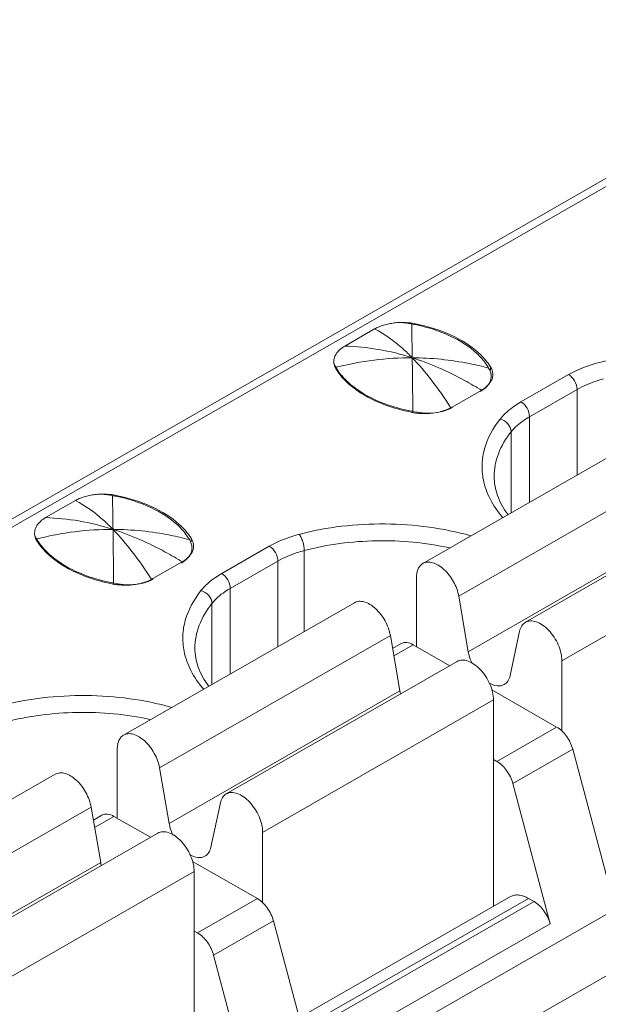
# Model space of a CAD drawing. Header units: centimetres. Extents: x -24.5 to 49.7, y -16.6 to 18.4.
# Tile 147 of 248: x -16.158 to -15.821, y -5.718 to -5.145. Entities that reach past the tile are written whole.
import ezdxf

# ---------------------------------------------------------------- set-up
doc = ezdxf.new("R2010")
doc.units = ezdxf.units.CM
doc.header["$MEASUREMENT"] = 0
doc.layers.add('layer 1', color=7, linetype='Continuous')

msp = doc.modelspace()

# ---------------------------------------------------------------- linework, layer by layer
at = {"layer": 'layer 1', "color": 1, "lineweight": 0}
msp.add_open_spline([(24.98821, 18.39808), (24.98821, 18.39808), (24.98821, -16.60193), (24.98821, -16.60193), (24.98821, -16.60193), (-24.51772, -16.60193), (-24.51772, -16.60193), (-24.51772, -16.60193), (-24.51772, 18.39808), (-24.51772, 18.39808), (-24.51772, 18.39808), (24.98821, 18.39808), (24.98821, 18.39808)], degree=3, knots=[0, 0, 0, 0, 0.25, 0.25, 0.25, 0.5, 0.5, 0.5, 0.75, 0.75, 0.75, 1, 1, 1, 1], dxfattribs=at)
at = {"layer": 'layer 1', "color": 5, "lineweight": 0}
msp.add_open_spline([(-23.26688, 17.18067), (-23.26688, 17.18067), (-23.26688, -15.60944), (-23.26688, -15.60944), (-23.26688, -15.60944), (23.98644, -15.60944), (23.98644, -15.60944)], degree=3, knots=[0, 0, 0, 0, 0.5, 0.5, 0.5, 1, 1, 1, 1], dxfattribs=at)
at = {"layer": 'layer 1', "lineweight": 9}
for points in [[(-18.95873, -7.952), (-18.95873, -7.952), (-13.17496, -4.63457), (-13.17496, -4.63457)], [(-18.91328, -7.95642), (-18.91328, -7.95642), (-13.12951, -4.63898), (-13.12951, -4.63898)], [(-17.42464, -6.15989), (-17.42464, -6.15989), (-15.68056, -5.15954), (-15.68056, -5.15954)], [(-15.67357, -5.16021), (-15.67357, -5.16021), (-17.41765, -6.16058), (-17.41765, -6.16058)], [(-15.93312, -5.32152), (-15.93403, -5.32148), (-15.93495, -5.32146), (-15.93586, -5.32148)], [(-15.93198, -5.32193), (-15.93242, -5.32186), (-15.93286, -5.32181), (-15.9333, -5.32176)], [(-15.92764, -5.32223), (-15.92945, -5.32186), (-15.93128, -5.32162), (-15.93312, -5.32152)], [(-15.93126, -5.32204), (-15.9315, -5.322), (-15.93174, -5.32197), (-15.93198, -5.32193)], [(-15.92982, -5.3223), (-15.9303, -5.32221), (-15.93077, -5.32212), (-15.93126, -5.32204)], [(-15.92772, -5.32271), (-15.92842, -5.32256), (-15.92912, -5.32242), (-15.92982, -5.3223)], [(-15.92764, -5.32223), (-15.92764, -5.32223), (-15.92764, -5.32287), (-15.92764, -5.32287)], [(-15.96866, -5.33517), (-15.96866, -5.33517), (-15.95135, -5.32524), (-15.95135, -5.32524)], [(-15.97473, -5.34637), (-15.97483, -5.34601), (-15.9749, -5.34565), (-15.97495, -5.34528)], [(-15.97452, -5.34697), (-15.97452, -5.34697), (-15.97452, -5.34633), (-15.97452, -5.34633)], [(-15.97452, -5.34633), (-15.97438, -5.3466), (-15.97423, -5.34687), (-15.97407, -5.34714)], [(-15.97407, -5.34714), (-15.974, -5.34727), (-15.97392, -5.34741), (-15.97384, -5.34755)], [(-15.97384, -5.34755), (-15.97369, -5.34781), (-15.97355, -5.34806), (-15.97339, -5.3483)], [(-15.88487, -5.34836), (-15.88494, -5.34822), (-15.88501, -5.34808), (-15.8851, -5.34795)], [(-15.88442, -5.34921), (-15.88456, -5.34892), (-15.88471, -5.34864), (-15.88487, -5.34836)], [(-15.88399, -5.34726), (-15.88399, -5.34726), (-15.88399, -5.34921), (-15.88399, -5.34921)], [(-15.8838, -5.34757), (-15.88386, -5.34747), (-15.88392, -5.34736), (-15.88399, -5.34726)], [(-15.88318, -5.34889), (-15.88336, -5.34843), (-15.88357, -5.34799), (-15.8838, -5.34757)], [(-15.88357, -5.35273), (-15.88357, -5.35246), (-15.88358, -5.3522), (-15.88361, -5.35193)], [(-15.88359, -5.35339), (-15.88357, -5.35317), (-15.88356, -5.35296), (-15.88357, -5.35273)], [(-15.8831, -5.35421), (-15.88295, -5.35379), (-15.88284, -5.35336), (-15.88276, -5.35292)], [(-15.88276, -5.35292), (-15.88269, -5.35251), (-15.88266, -5.35209), (-15.88266, -5.35166)], [(-15.86629, -5.36765), (-15.86629, -5.36765), (-15.83862, -5.35178), (-15.83862, -5.35178)], [(-15.90624, -5.37062), (-15.90624, -5.37062), (-15.88935, -5.36093), (-15.88935, -5.36093)], [(-15.88974, -5.36153), (-15.88948, -5.36138), (-15.88922, -5.36122), (-15.88896, -5.36105)], [(-15.83365, -5.36039), (-15.83365, -5.36039), (-15.86132, -5.37626), (-15.86132, -5.37626)], [(-15.83365, -5.41012), (-15.83365, -5.41012), (-15.83365, -5.36039), (-15.83365, -5.36039)], [(-17.05368, -6.37504), (-17.05368, -6.37504), (-15.29967, -5.36898), (-15.29967, -5.36898)], [(-15.93006, -5.37369), (-15.92978, -5.37375), (-15.92949, -5.37381), (-15.92922, -5.37386)], [(-15.9299, -5.37305), (-15.92964, -5.3731), (-15.92938, -5.37315), (-15.92912, -5.3732)], [(-15.92922, -5.37386), (-15.9285, -5.37398), (-15.92779, -5.37409), (-15.92706, -5.37417)], [(-15.92696, -5.37361), (-15.92696, -5.37361), (-15.92912, -5.3732), (-15.92912, -5.3732)], [(-15.90716, -5.37096), (-15.90716, -5.37096), (-15.90692, -5.37135), (-15.90692, -5.37135)], [(-15.90697, -5.37102), (-15.90672, -5.37089), (-15.90647, -5.37076), (-15.90624, -5.37062)], [(-15.90692, -5.37135), (-15.90665, -5.37122), (-15.90639, -5.37108), (-15.90613, -5.37094)], [(-15.92706, -5.37417), (-15.92526, -5.37439), (-15.92343, -5.37448), (-15.9216, -5.37445)], [(-15.86132, -5.37626), (-15.86132, -5.37626), (-15.86132, -5.42599), (-15.86132, -5.42599)], [(-15.78914, -5.38459), (-15.78914, -5.38459), (-15.9233, -5.46155), (-15.9233, -5.46155)], [(-15.87196, -5.4321), (-15.87196, -5.4321), (-15.87196, -5.38503), (-15.87196, -5.38503)], [(-17.02262, -6.39286), (-17.02262, -6.39286), (-15.26861, -5.38679), (-15.26861, -5.38679)], [(-15.76827, -5.40368), (-15.76827, -5.40368), (-15.90243, -5.48062), (-15.90243, -5.48062)], [(-15.25867, -5.41546), (-15.25867, -5.41546), (-17.00274, -6.41582), (-17.00274, -6.41582)], [(-15.72952, -5.41879), (-15.72952, -5.41879), (-15.86368, -5.49575), (-15.86368, -5.49575)], [(-16.14258, -5.43492), (-16.14258, -5.43492), (-16.12526, -5.42499), (-16.12526, -5.42499)], [(-16.10703, -5.42128), (-16.10795, -5.42123), (-16.10886, -5.42121), (-16.10977, -5.42122)], [(-16.10589, -5.42168), (-16.10633, -5.42162), (-16.10677, -5.42155), (-16.10722, -5.42151)], [(-16.10155, -5.42198), (-16.10336, -5.42161), (-16.10519, -5.42138), (-16.10703, -5.42128)], [(-16.10516, -5.42179), (-16.10541, -5.42175), (-16.10565, -5.42172), (-16.10589, -5.42168)], [(-16.10372, -5.42205), (-16.10421, -5.42196), (-16.10469, -5.42187), (-16.10516, -5.42179)], [(-16.10164, -5.42246), (-16.10233, -5.42232), (-16.10303, -5.42218), (-16.10372, -5.42205)], [(-16.10155, -5.42198), (-16.10155, -5.42198), (-16.10155, -5.42263), (-16.10155, -5.42263)], [(-15.89688, -5.51286), (-15.89688, -5.51286), (-15.76271, -5.4359), (-15.76271, -5.4359)], [(-15.70835, -5.44116), (-15.70835, -5.44116), (-15.84251, -5.51811), (-15.84251, -5.51811)], [(-16.14865, -5.44612), (-16.14875, -5.44576), (-16.14881, -5.4454), (-16.14886, -5.44503)], [(-16.14843, -5.44672), (-16.14843, -5.44672), (-16.14843, -5.44608), (-16.14843, -5.44608)], [(-16.14843, -5.44608), (-16.14828, -5.44635), (-16.14813, -5.44662), (-16.14799, -5.44689)], [(-16.14799, -5.44689), (-16.14791, -5.44703), (-16.14783, -5.44716), (-16.14776, -5.4473)], [(-16.14776, -5.4473), (-16.14761, -5.44755), (-16.14745, -5.44781), (-16.14731, -5.44806)], [(-16.05877, -5.44811), (-16.05885, -5.44797), (-16.05893, -5.44784), (-16.059, -5.4477)], [(-16.05833, -5.44896), (-16.05847, -5.44867), (-16.05862, -5.44839), (-16.05877, -5.44811)], [(-16.05789, -5.44702), (-16.05789, -5.44702), (-16.05789, -5.44896), (-16.05789, -5.44896)], [(-16.05772, -5.44732), (-16.05777, -5.44722), (-16.05784, -5.44712), (-16.05789, -5.44702)], [(-16.05709, -5.44864), (-16.05726, -5.44819), (-16.05747, -5.44774), (-16.05772, -5.44732)], [(-16.05747, -5.45249), (-16.05747, -5.45221), (-16.05749, -5.45195), (-16.05752, -5.45168)], [(-16.0575, -5.45314), (-16.05749, -5.45292), (-16.05747, -5.45271), (-16.05747, -5.45249)], [(-16.05701, -5.45396), (-16.05686, -5.45354), (-16.05675, -5.45311), (-16.05667, -5.45267)], [(-16.05667, -5.45267), (-16.05661, -5.45226), (-16.05657, -5.45183), (-16.05657, -5.45142)], [(-16.04019, -5.4674), (-16.04019, -5.4674), (-16.01253, -5.45153), (-16.01253, -5.45153)], [(-15.99226, -5.45403), (-15.99226, -5.45403), (-15.99226, -5.5011), (-15.99226, -5.5011)], [(-16.08015, -5.47036), (-16.08015, -5.47036), (-16.06326, -5.46068), (-16.06326, -5.46068)], [(-16.06365, -5.46129), (-16.06338, -5.46113), (-16.06312, -5.46097), (-16.06287, -5.46081)], [(-16.00756, -5.46014), (-16.00756, -5.46014), (-16.03522, -5.47601), (-16.03522, -5.47601)], [(-16.00756, -5.50987), (-16.00756, -5.50987), (-16.00756, -5.46014), (-16.00756, -5.46014)], [(-16.08108, -5.47072), (-16.08108, -5.47072), (-16.08083, -5.4711), (-16.08083, -5.4711)], [(-16.08087, -5.47077), (-16.08063, -5.47064), (-16.08039, -5.47051), (-16.08015, -5.47036)], [(-16.08083, -5.4711), (-16.08056, -5.47098), (-16.0803, -5.47084), (-16.08004, -5.47069)], [(-15.92699, -5.50993), (-15.92699, -5.50993), (-15.92699, -5.46966), (-15.92699, -5.46966)], [(-16.10397, -5.47344), (-16.10369, -5.4735), (-16.10341, -5.47356), (-16.10313, -5.4736)], [(-16.10381, -5.4728), (-16.10355, -5.47285), (-16.10329, -5.4729), (-16.10303, -5.47295)], [(-16.10313, -5.4736), (-16.10242, -5.47373), (-16.1017, -5.47384), (-16.10098, -5.47393)], [(-16.10087, -5.47336), (-16.10087, -5.47336), (-16.10303, -5.47295), (-16.10303, -5.47295)], [(-16.10098, -5.47393), (-16.09916, -5.47414), (-16.09734, -5.47423), (-16.09552, -5.47419)], [(-16.03522, -5.47601), (-16.03522, -5.47601), (-16.03522, -5.52574), (-16.03522, -5.52574)], [(-15.90243, -5.48062), (-15.90243, -5.48062), (-15.89688, -5.51286), (-15.89688, -5.51286)], [(-15.96306, -5.48435), (-15.96306, -5.48435), (-16.09722, -5.56129), (-16.09722, -5.56129)], [(-16.04586, -5.53184), (-16.04586, -5.53184), (-16.04586, -5.48478), (-16.04586, -5.48478)], [(-15.94219, -5.50343), (-15.94219, -5.50343), (-16.07635, -5.58038), (-16.07635, -5.58038)], [(-15.93663, -5.53565), (-15.93663, -5.53565), (-15.94219, -5.50343), (-15.94219, -5.50343)], [(-15.87262, -5.52677), (-15.87262, -5.52677), (-15.86707, -5.50091), (-15.86707, -5.50091)], [(-15.94089, -5.51098), (-15.94089, -5.51098), (-15.93592, -5.50814), (-15.93592, -5.50814)], [(-15.92893, -5.50882), (-15.92893, -5.50882), (-15.94015, -5.51525), (-15.94015, -5.51525)], [(-15.90769, -5.52099), (-15.90769, -5.52099), (-15.92893, -5.50882), (-15.92893, -5.50882)], [(-15.90342, -5.51855), (-15.90342, -5.51855), (-16.03758, -5.5955), (-16.03758, -5.5955)], [(-15.84251, -5.51811), (-15.84251, -5.51811), (-15.84251, -5.5591), (-15.84251, -5.5591)], [(-16.07079, -5.61261), (-16.07079, -5.61261), (-15.93663, -5.53565), (-15.93663, -5.53565)], [(-15.93663, -5.53565), (-15.93654, -5.53619), (-15.93642, -5.53674), (-15.93629, -5.53726)], [(-15.84554, -5.55664), (-15.84554, -5.55664), (-15.88318, -5.53505), (-15.88318, -5.53505)], [(-15.88227, -5.54091), (-15.88227, -5.54091), (-16.01643, -5.61786), (-16.01643, -5.61786)], [(-15.88227, -5.66089), (-15.88227, -5.66089), (-15.88227, -5.54091), (-15.88227, -5.54091)], [(-15.88033, -5.57659), (-15.88033, -5.57659), (-15.84554, -5.55664), (-15.84554, -5.55664)], [(-16.1009, -5.60968), (-16.1009, -5.60968), (-16.1009, -5.56941), (-16.1009, -5.56941)], [(-15.8362, -5.56957), (-15.8362, -5.56957), (-15.87099, -5.58952), (-15.87099, -5.58952)], [(-15.8145, -5.65109), (-15.8145, -5.65109), (-15.8362, -5.56957), (-15.8362, -5.56957)], [(-15.88227, -5.57548), (-15.88227, -5.57548), (-15.88033, -5.57659), (-15.88033, -5.57659)], [(-16.13696, -5.5841), (-16.13696, -5.5841), (-16.27112, -5.66105), (-16.27112, -5.66105)], [(-16.07635, -5.58038), (-16.07635, -5.58038), (-16.07079, -5.61261), (-16.07079, -5.61261)], [(-15.87099, -5.58952), (-15.87099, -5.58952), (-15.84929, -5.67104), (-15.84929, -5.67104)], [(-16.04653, -5.62652), (-16.04653, -5.62652), (-16.04097, -5.60067), (-16.04097, -5.60067)], [(-16.1161, -5.60318), (-16.1161, -5.60318), (-16.25026, -5.68013), (-16.25026, -5.68013)], [(-16.11054, -5.63541), (-16.11054, -5.63541), (-16.1161, -5.60318), (-16.1161, -5.60318)], [(-16.11479, -5.61074), (-16.11479, -5.61074), (-16.10982, -5.60788), (-16.10982, -5.60788)], [(-16.10283, -5.60857), (-16.10283, -5.60857), (-16.11406, -5.615), (-16.11406, -5.615)], [(-16.10283, -5.60857), (-16.10283, -5.60857), (-16.0816, -5.62074), (-16.0816, -5.62074)], [(-16.07734, -5.6183), (-16.07734, -5.6183), (-16.2115, -5.69525), (-16.2115, -5.69525)], [(-16.01643, -5.61786), (-16.01643, -5.61786), (-16.01643, -5.65885), (-16.01643, -5.65885)], [(-16.2447, -5.71236), (-16.2447, -5.71236), (-16.11054, -5.63541), (-16.11054, -5.63541)], [(-16.11054, -5.63541), (-16.11045, -5.63595), (-16.11034, -5.63648), (-16.1102, -5.63702)], [(-16.05709, -5.6348), (-16.05709, -5.6348), (-16.01946, -5.65639), (-16.01946, -5.65639)], [(-16.05618, -5.64066), (-16.05618, -5.64066), (-16.19033, -5.71761), (-16.19033, -5.71761)], [(-16.05618, -5.76064), (-16.05618, -5.76064), (-16.05618, -5.64066), (-16.05618, -5.64066)], [(-16.05424, -5.67634), (-16.05424, -5.67634), (-16.01946, -5.65639), (-16.01946, -5.65639)], [(-15.99513, -5.72562), (-15.99513, -5.72562), (-15.87238, -5.65522), (-15.87238, -5.65522)], [(-15.86189, -5.65624), (-15.86189, -5.65624), (-15.9935, -5.73172), (-15.9935, -5.73172)], [(-15.99264, -5.73498), (-15.99264, -5.73498), (-15.85863, -5.65811), (-15.85863, -5.65811)], [(-15.86189, -5.65624), (-15.86189, -5.65624), (-15.85863, -5.65811), (-15.85863, -5.65811)], [(-16.01012, -5.66932), (-16.01012, -5.66932), (-16.0449, -5.68927), (-16.0449, -5.68927)], [(-15.98842, -5.75084), (-15.98842, -5.75084), (-16.01012, -5.66932), (-16.01012, -5.66932)], [(-15.84929, -5.67104), (-15.84929, -5.67104), (-15.98842, -5.75084), (-15.98842, -5.75084)], [(-16.05424, -5.67634), (-16.05424, -5.67634), (-16.05618, -5.67522), (-16.05618, -5.67522)], [(-16.0449, -5.68927), (-16.0449, -5.68927), (-16.02319, -5.77079), (-16.02319, -5.77079)]]:
    msp.add_open_spline(points, degree=3, dxfattribs=at)
for points, knots in [([(-15.94829, -5.32379), (-15.94735, -5.32342), (-15.94639, -5.3231), (-15.94543, -5.32283), (-15.94442, -5.32255), (-15.94339, -5.32232), (-15.94236, -5.32213), (-15.9413, -5.32193), (-15.94023, -5.32178), (-15.93915, -5.32166), (-15.93806, -5.32154), (-15.93696, -5.32145), (-15.93586, -5.32148)], [0, 0, 0, 0, 0.25, 0.25, 0.25, 0.5, 0.5, 0.5, 0.75, 0.75, 0.75, 1, 1, 1, 1]), ([(-15.9333, -5.32176), (-15.93373, -5.32171), (-15.93417, -5.32169), (-15.9346, -5.32164), (-15.93503, -5.32159), (-15.93546, -5.32152), (-15.9359, -5.3215)], [0, 0, 0, 0, 0.5, 0.5, 0.5, 1, 1, 1, 1]), ([(-15.92982, -5.3223), (-15.92978, -5.32358), (-15.92975, -5.32486), (-15.92973, -5.32614), (-15.92962, -5.33142), (-15.92954, -5.3367), (-15.92947, -5.34199)], [0, 0, 0, 0, 0.5, 0.5, 0.5, 1, 1, 1, 1]), ([(-15.89095, -5.33906), (-15.89561, -5.33483), (-15.90109, -5.33152), (-15.90684, -5.32888), (-15.91349, -5.32583), (-15.92051, -5.32369), (-15.92764, -5.32223)], [0, 0, 0, 0, 0.5, 0.5, 0.5, 1, 1, 1, 1]), ([(-15.94829, -5.32379), (-15.94856, -5.32389), (-15.94883, -5.32401), (-15.94909, -5.32412), (-15.94987, -5.32446), (-15.95062, -5.32482), (-15.95135, -5.32524)], [0, 0, 0, 0, 0.5, 0.5, 0.5, 1, 1, 1, 1]), ([(-15.92947, -5.34199), (-15.93126, -5.34015), (-15.9331, -5.33836), (-15.93502, -5.33665), (-15.93998, -5.33221), (-15.94542, -5.32823), (-15.95135, -5.32524)], [0, 0, 0, 0, 0.5, 0.5, 0.5, 1, 1, 1, 1]), ([(-15.892, -5.33944), (-15.89649, -5.33526), (-15.90181, -5.33197), (-15.90739, -5.32935), (-15.91389, -5.32631), (-15.92075, -5.32417), (-15.92772, -5.32271)], [0, 0, 0, 0, 0.5, 0.5, 0.5, 1, 1, 1, 1]), ([(-15.97495, -5.34528), (-15.97515, -5.34438), (-15.97508, -5.34343), (-15.97486, -5.34252), (-15.97463, -5.34157), (-15.97424, -5.34066), (-15.97373, -5.33983), (-15.97317, -5.3389), (-15.97247, -5.33807), (-15.97167, -5.33734), (-15.97076, -5.33649), (-15.96974, -5.33578), (-15.96866, -5.33517)], [0, 0, 0, 0, 0.25, 0.25, 0.25, 0.5, 0.5, 0.5, 0.75, 0.75, 0.75, 1, 1, 1, 1]), ([(-15.92947, -5.34199), (-15.93595, -5.33992), (-15.94259, -5.33826), (-15.9493, -5.3371), (-15.9557, -5.33599), (-15.96218, -5.33534), (-15.96866, -5.33517)], [0, 0, 0, 0, 0.5, 0.5, 0.5, 1, 1, 1, 1]), ([(-15.8851, -5.34795), (-15.88553, -5.34719), (-15.886, -5.34646), (-15.88649, -5.34574), (-15.88808, -5.34344), (-15.88995, -5.34134), (-15.892, -5.33944)], [0, 0, 0, 0, 0.5, 0.5, 0.5, 1, 1, 1, 1]), ([(-15.88399, -5.34726), (-15.88444, -5.34654), (-15.88492, -5.34583), (-15.88543, -5.34514), (-15.88704, -5.34293), (-15.88893, -5.3409), (-15.89095, -5.33906)], [0, 0, 0, 0, 0.5, 0.5, 0.5, 1, 1, 1, 1]), ([(-15.72163, -5.34568), (-15.72955, -5.34344), (-15.73766, -5.34178), (-15.74582, -5.34066), (-15.75428, -5.33949), (-15.7628, -5.33889), (-15.77134, -5.33882), (-15.78818, -5.33868), (-15.80513, -5.34062), (-15.82138, -5.34489)], [0, 0, 0, 0, 0.333333, 0.333333, 0.333333, 0.666667, 0.666667, 0.666667, 1, 1, 1, 1]), ([(-15.97497, -5.34529), (-15.97493, -5.34539), (-15.9749, -5.34548), (-15.97487, -5.34557), (-15.97477, -5.34583), (-15.97465, -5.34608), (-15.97452, -5.34633)], [0, 0, 0, 0, 0.5, 0.5, 0.5, 1, 1, 1, 1]), ([(-15.92947, -5.34199), (-15.93688, -5.34196), (-15.9443, -5.34241), (-15.95166, -5.34333), (-15.95913, -5.34426), (-15.96655, -5.34569), (-15.97384, -5.34755)], [0, 0, 0, 0, 0.5, 0.5, 0.5, 1, 1, 1, 1]), ([(-15.92912, -5.37319), (-15.92915, -5.37024), (-15.92918, -5.36728), (-15.92921, -5.36432), (-15.92928, -5.35687), (-15.92937, -5.34943), (-15.92947, -5.34199)], [0, 0, 0, 0, 0.5, 0.5, 0.5, 1, 1, 1, 1]), ([(-15.92947, -5.34199), (-15.9255, -5.34608), (-15.9218, -5.35046), (-15.91831, -5.35498), (-15.91435, -5.36013), (-15.91066, -5.36549), (-15.90716, -5.37096)], [0, 0, 0, 0, 0.5, 0.5, 0.5, 1, 1, 1, 1]), ([(-15.88896, -5.36105), (-15.89228, -5.35899), (-15.89565, -5.35701), (-15.89909, -5.35514), (-15.90878, -5.34984), (-15.91895, -5.34535), (-15.92947, -5.34199)], [0, 0, 0, 0, 0.5, 0.5, 0.5, 1, 1, 1, 1]), ([(-15.8851, -5.34795), (-15.88877, -5.34698), (-15.89246, -5.34612), (-15.89619, -5.34537), (-15.90713, -5.3432), (-15.91832, -5.34204), (-15.92947, -5.34199)], [0, 0, 0, 0, 0.5, 0.5, 0.5, 1, 1, 1, 1]), ([(-15.82138, -5.34489), (-15.82295, -5.3453), (-15.82452, -5.34577), (-15.82607, -5.34628), (-15.83041, -5.34771), (-15.83466, -5.34951), (-15.83862, -5.35178)], [0, 0, 0, 0, 0.5, 0.5, 0.5, 1, 1, 1, 1]), ([(-15.97371, -5.34865), (-15.97382, -5.34847), (-15.97393, -5.34828), (-15.97403, -5.34809), (-15.97433, -5.34755), (-15.97457, -5.34697), (-15.97473, -5.34637)], [0, 0, 0, 0, 0.5, 0.5, 0.5, 1, 1, 1, 1]), ([(-15.97371, -5.34865), (-15.9697, -5.35511), (-15.96346, -5.36016), (-15.95679, -5.36399), (-15.9528, -5.36629), (-15.94865, -5.36814), (-15.94436, -5.3697), (-15.93971, -5.37138), (-15.93491, -5.3727), (-15.93006, -5.37369)], [0, 0, 0, 0, 0.333333, 0.333333, 0.333333, 0.666667, 0.666667, 0.666667, 1, 1, 1, 1]), ([(-15.97339, -5.3483), (-15.97297, -5.34899), (-15.97252, -5.34966), (-15.97205, -5.35031), (-15.97055, -5.35239), (-15.96882, -5.35431), (-15.96694, -5.35606)], [0, 0, 0, 0, 0.5, 0.5, 0.5, 1, 1, 1, 1]), ([(-15.88361, -5.35193), (-15.88364, -5.3517), (-15.88367, -5.35147), (-15.88371, -5.35124), (-15.88386, -5.35054), (-15.8841, -5.34985), (-15.88442, -5.34921)], [0, 0, 0, 0, 0.5, 0.5, 0.5, 1, 1, 1, 1]), ([(-15.88266, -5.35166), (-15.88266, -5.35096), (-15.88276, -5.35025), (-15.88295, -5.34958), (-15.88302, -5.34934), (-15.8831, -5.34911), (-15.88318, -5.34889)], [0, 0, 0, 0, 0.5, 0.5, 0.5, 1, 1, 1, 1]), ([(-15.96694, -5.35606), (-15.96231, -5.36038), (-15.95679, -5.36374), (-15.951, -5.3664), (-15.94425, -5.36949), (-15.93713, -5.37163), (-15.9299, -5.37305)], [0, 0, 0, 0, 0.5, 0.5, 0.5, 1, 1, 1, 1]), ([(-15.88516, -5.35748), (-15.88494, -5.35717), (-15.88473, -5.35684), (-15.88455, -5.35649), (-15.88404, -5.35554), (-15.88369, -5.35447), (-15.88359, -5.35339)], [0, 0, 0, 0, 0.5, 0.5, 0.5, 1, 1, 1, 1]), ([(-15.88454, -5.35687), (-15.88438, -5.35666), (-15.88423, -5.35645), (-15.88409, -5.35622), (-15.88368, -5.3556), (-15.88334, -5.35492), (-15.8831, -5.35421)], [0, 0, 0, 0, 0.5, 0.5, 0.5, 1, 1, 1, 1]), ([(-15.83365, -5.36039), (-15.83365, -5.35868), (-15.83423, -5.357), (-15.83511, -5.35549), (-15.83598, -5.35397), (-15.83715, -5.35263), (-15.83862, -5.35178)], [0, 0, 0, 0, 0.5, 0.5, 0.5, 1, 1, 1, 1]), ([(-15.81835, -5.35428), (-15.81975, -5.35466), (-15.82114, -5.35506), (-15.82251, -5.35551), (-15.82637, -5.35677), (-15.83013, -5.35837), (-15.83365, -5.36039)], [0, 0, 0, 0, 0.5, 0.5, 0.5, 1, 1, 1, 1]), ([(-15.88935, -5.36093), (-15.88886, -5.36064), (-15.88837, -5.36034), (-15.88791, -5.36002), (-15.88664, -5.35914), (-15.88547, -5.3581), (-15.88454, -5.35687)], [0, 0, 0, 0, 0.5, 0.5, 0.5, 1, 1, 1, 1]), ([(-15.88896, -5.36105), (-15.88857, -5.3608), (-15.88819, -5.36052), (-15.88782, -5.36024), (-15.88682, -5.35945), (-15.88589, -5.35853), (-15.88516, -5.35748)], [0, 0, 0, 0, 0.5, 0.5, 0.5, 1, 1, 1, 1]), ([(-15.86629, -5.36765), (-15.86751, -5.36835), (-15.8687, -5.3691), (-15.86986, -5.3699), (-15.87302, -5.37206), (-15.87596, -5.37461), (-15.87834, -5.37759)], [0, 0, 0, 0, 0.5, 0.5, 0.5, 1, 1, 1, 1]), ([(-15.86629, -5.36765), (-15.86481, -5.36849), (-15.86364, -5.36984), (-15.86277, -5.37135), (-15.86189, -5.37286), (-15.86132, -5.37455), (-15.86132, -5.37626)], [0, 0, 0, 0, 0.5, 0.5, 0.5, 1, 1, 1, 1]), ([(-15.92696, -5.37361), (-15.92633, -5.37373), (-15.92569, -5.37383), (-15.92506, -5.37391), (-15.92312, -5.37416), (-15.92115, -5.37426), (-15.9192, -5.3742)], [0, 0, 0, 0, 0.5, 0.5, 0.5, 1, 1, 1, 1]), ([(-15.9216, -5.37445), (-15.92089, -5.37443), (-15.92018, -5.3744), (-15.91947, -5.37435), (-15.9174, -5.37419), (-15.91533, -5.37388), (-15.91331, -5.37338)], [0, 0, 0, 0, 0.5, 0.5, 0.5, 1, 1, 1, 1]), ([(-15.9192, -5.3742), (-15.91867, -5.37418), (-15.91813, -5.37415), (-15.9176, -5.37411), (-15.91604, -5.37399), (-15.91449, -5.37376), (-15.91296, -5.37343)], [0, 0, 0, 0, 0.5, 0.5, 0.5, 1, 1, 1, 1]), ([(-15.91331, -5.37338), (-15.91274, -5.37323), (-15.91217, -5.37308), (-15.9116, -5.3729), (-15.91, -5.37241), (-15.90844, -5.37179), (-15.90697, -5.37102)], [0, 0, 0, 0, 0.5, 0.5, 0.5, 1, 1, 1, 1]), ([(-15.91296, -5.37343), (-15.91241, -5.37331), (-15.91187, -5.37317), (-15.91133, -5.37302), (-15.90981, -5.3726), (-15.90833, -5.37205), (-15.90692, -5.37135)], [0, 0, 0, 0, 0.5, 0.5, 0.5, 1, 1, 1, 1]), ([(-15.87834, -5.37759), (-15.8824, -5.38267), (-15.8857, -5.38856), (-15.88745, -5.39485), (-15.88827, -5.39778), (-15.88875, -5.4008), (-15.88886, -5.40383), (-15.88898, -5.40685), (-15.88874, -5.4099), (-15.88815, -5.41286)], [0, 0, 0, 0, 0.333333, 0.333333, 0.333333, 0.666667, 0.666667, 0.666667, 1, 1, 1, 1]), ([(-15.87196, -5.38503), (-15.87196, -5.38338), (-15.87272, -5.38176), (-15.87383, -5.38047), (-15.87502, -5.37906), (-15.87662, -5.37805), (-15.87834, -5.37759)], [0, 0, 0, 0, 0.5, 0.5, 0.5, 1, 1, 1, 1]), ([(-15.86132, -5.37626), (-15.86239, -5.37688), (-15.86345, -5.37753), (-15.86447, -5.37824), (-15.86726, -5.38014), (-15.86985, -5.3824), (-15.87196, -5.38503)], [0, 0, 0, 0, 0.5, 0.5, 0.5, 1, 1, 1, 1]), ([(-15.87196, -5.38503), (-15.87501, -5.38886), (-15.87761, -5.39313), (-15.87936, -5.39774), (-15.88097, -5.402), (-15.88187, -5.40655), (-15.88187, -5.41107)], [0, 0, 0, 0, 0.5, 0.5, 0.5, 1, 1, 1, 1]), ([(-15.88815, -5.41286), (-15.88737, -5.41675), (-15.886, -5.42054), (-15.88418, -5.42408), (-15.88222, -5.42793), (-15.87973, -5.43149), (-15.87692, -5.43475)], [0, 0, 0, 0, 0.5, 0.5, 0.5, 1, 1, 1, 1]), ([(-15.88187, -5.41107), (-15.88187, -5.41477), (-15.88118, -5.41849), (-15.87994, -5.422), (-15.87855, -5.42593), (-15.87647, -5.42959), (-15.87401, -5.43291)], [0, 0, 0, 0, 0.5, 0.5, 0.5, 1, 1, 1, 1]), ([(-16.1222, -5.42354), (-16.12246, -5.42364), (-16.12274, -5.42375), (-16.12301, -5.42387), (-16.12378, -5.4242), (-16.12453, -5.42457), (-16.12526, -5.42499)], [0, 0, 0, 0, 0.5, 0.5, 0.5, 1, 1, 1, 1]), ([(-16.10338, -5.44174), (-16.10517, -5.4399), (-16.10701, -5.43812), (-16.10893, -5.4364), (-16.11388, -5.43196), (-16.11933, -5.42798), (-16.12526, -5.42499)], [0, 0, 0, 0, 0.5, 0.5, 0.5, 1, 1, 1, 1]), ([(-16.1222, -5.42354), (-16.12126, -5.42317), (-16.12031, -5.42285), (-16.11934, -5.42258), (-16.11833, -5.4223), (-16.11731, -5.42207), (-16.11627, -5.42188), (-16.11521, -5.42168), (-16.11414, -5.42153), (-16.11306, -5.42141), (-16.11197, -5.42129), (-16.11087, -5.4212), (-16.10977, -5.42122)], [0, 0, 0, 0, 0.25, 0.25, 0.25, 0.5, 0.5, 0.5, 0.75, 0.75, 0.75, 1, 1, 1, 1]), ([(-16.10722, -5.42151), (-16.10764, -5.42147), (-16.10808, -5.42144), (-16.10851, -5.42139), (-16.10894, -5.42134), (-16.10937, -5.42127), (-16.10981, -5.42125)], [0, 0, 0, 0, 0.5, 0.5, 0.5, 1, 1, 1, 1]), ([(-16.10372, -5.42205), (-16.1037, -5.42333), (-16.10367, -5.42461), (-16.10364, -5.42589), (-16.10353, -5.43117), (-16.10345, -5.43646), (-16.10338, -5.44174)], [0, 0, 0, 0, 0.5, 0.5, 0.5, 1, 1, 1, 1]), ([(-16.0659, -5.43919), (-16.07039, -5.435), (-16.07572, -5.43172), (-16.08131, -5.42909), (-16.0878, -5.42606), (-16.09466, -5.42392), (-16.10164, -5.42246)], [0, 0, 0, 0, 0.5, 0.5, 0.5, 1, 1, 1, 1]), ([(-16.06486, -5.43881), (-16.06952, -5.43458), (-16.075, -5.43127), (-16.08075, -5.42863), (-16.0874, -5.42558), (-16.09442, -5.42344), (-16.10155, -5.42198)], [0, 0, 0, 0, 0.5, 0.5, 0.5, 1, 1, 1, 1]), ([(-16.14886, -5.44503), (-16.14906, -5.44413), (-16.14898, -5.44318), (-16.14877, -5.44227), (-16.14854, -5.44131), (-16.14815, -5.44041), (-16.14764, -5.43958), (-16.14708, -5.43866), (-16.14638, -5.43782), (-16.14558, -5.43708), (-16.14468, -5.43624), (-16.14365, -5.43553), (-16.14258, -5.43492)], [0, 0, 0, 0, 0.25, 0.25, 0.25, 0.5, 0.5, 0.5, 0.75, 0.75, 0.75, 1, 1, 1, 1]), ([(-16.10338, -5.44174), (-16.10987, -5.43967), (-16.11649, -5.43801), (-16.12321, -5.43685), (-16.12961, -5.43575), (-16.13609, -5.4351), (-16.14258, -5.43492)], [0, 0, 0, 0, 0.5, 0.5, 0.5, 1, 1, 1, 1]), ([(-16.10338, -5.44174), (-16.11079, -5.44171), (-16.11821, -5.44216), (-16.12556, -5.44308), (-16.13305, -5.44401), (-16.14046, -5.44544), (-16.14776, -5.44729)], [0, 0, 0, 0, 0.5, 0.5, 0.5, 1, 1, 1, 1]), ([(-16.10303, -5.47295), (-16.10306, -5.46999), (-16.10309, -5.46703), (-16.10312, -5.46407), (-16.1032, -5.45663), (-16.10328, -5.44919), (-16.10338, -5.44174)], [0, 0, 0, 0, 0.5, 0.5, 0.5, 1, 1, 1, 1]), ([(-16.10338, -5.44174), (-16.09941, -5.44583), (-16.09571, -5.4502), (-16.09223, -5.45473), (-16.08826, -5.45988), (-16.08457, -5.46524), (-16.08108, -5.47072)], [0, 0, 0, 0, 0.5, 0.5, 0.5, 1, 1, 1, 1]), ([(-16.06287, -5.46081), (-16.06619, -5.45874), (-16.06957, -5.45677), (-16.073, -5.45489), (-16.08269, -5.44959), (-16.09287, -5.4451), (-16.10338, -5.44174)], [0, 0, 0, 0, 0.5, 0.5, 0.5, 1, 1, 1, 1]), ([(-16.059, -5.4477), (-16.06268, -5.44673), (-16.06637, -5.44587), (-16.0701, -5.44513), (-16.08105, -5.44295), (-16.09223, -5.44179), (-16.10338, -5.44174)], [0, 0, 0, 0, 0.5, 0.5, 0.5, 1, 1, 1, 1]), ([(-16.059, -5.4477), (-16.05944, -5.44694), (-16.05991, -5.44621), (-16.0604, -5.44549), (-16.06199, -5.44319), (-16.06387, -5.44109), (-16.0659, -5.43919)], [0, 0, 0, 0, 0.5, 0.5, 0.5, 1, 1, 1, 1]), ([(-16.05789, -5.44702), (-16.05835, -5.44629), (-16.05883, -5.44558), (-16.05933, -5.44489), (-16.06096, -5.44268), (-16.06283, -5.44065), (-16.06486, -5.43881)], [0, 0, 0, 0, 0.5, 0.5, 0.5, 1, 1, 1, 1]), ([(-15.89554, -5.44543), (-15.90347, -5.44319), (-15.91157, -5.44154), (-15.91973, -5.44041), (-15.92819, -5.43924), (-15.93671, -5.43864), (-15.94526, -5.43857), (-15.96209, -5.43843), (-15.97904, -5.44037), (-15.99529, -5.44464)], [0, 0, 0, 0, 0.333333, 0.333333, 0.333333, 0.666667, 0.666667, 0.666667, 1, 1, 1, 1]), ([(-16.14887, -5.44505), (-16.14884, -5.44514), (-16.14881, -5.44523), (-16.14878, -5.44532), (-16.14868, -5.44558), (-16.14856, -5.44583), (-16.14843, -5.44608)], [0, 0, 0, 0, 0.5, 0.5, 0.5, 1, 1, 1, 1]), ([(-16.14762, -5.44841), (-16.14773, -5.44822), (-16.14784, -5.44803), (-16.14794, -5.44784), (-16.14824, -5.44729), (-16.14849, -5.44672), (-16.14865, -5.44612)], [0, 0, 0, 0, 0.5, 0.5, 0.5, 1, 1, 1, 1]), ([(-16.14762, -5.44841), (-16.1436, -5.45487), (-16.13738, -5.45992), (-16.13071, -5.46375), (-16.12672, -5.46604), (-16.12256, -5.4679), (-16.11828, -5.46944), (-16.11362, -5.47113), (-16.10882, -5.47245), (-16.10397, -5.47344)], [0, 0, 0, 0, 0.333333, 0.333333, 0.333333, 0.666667, 0.666667, 0.666667, 1, 1, 1, 1]), ([(-16.14731, -5.44806), (-16.14688, -5.44874), (-16.14643, -5.44941), (-16.14596, -5.45006), (-16.14447, -5.45214), (-16.14273, -5.45406), (-16.14085, -5.45581)], [0, 0, 0, 0, 0.5, 0.5, 0.5, 1, 1, 1, 1]), ([(-15.99529, -5.44464), (-15.99686, -5.44506), (-15.99843, -5.44552), (-15.99998, -5.44603), (-16.00433, -5.44746), (-16.00857, -5.44926), (-16.01253, -5.45153)], [0, 0, 0, 0, 0.5, 0.5, 0.5, 1, 1, 1, 1]), ([(-15.99519, -5.44462), (-15.99474, -5.44518), (-15.99438, -5.44581), (-15.99407, -5.44646), (-15.99369, -5.44725), (-15.99338, -5.44806), (-15.99312, -5.4489), (-15.9926, -5.45056), (-15.99226, -5.4523), (-15.99226, -5.45403)], [0, 0, 0, 0, 0.333333, 0.333333, 0.333333, 0.666667, 0.666667, 0.666667, 1, 1, 1, 1]), ([(-15.90789, -5.45249), (-15.92178, -5.44943), (-15.93607, -5.44812), (-15.95034, -5.44838), (-15.9645, -5.44864), (-15.97863, -5.45045), (-15.99226, -5.45403)], [0, 0, 0, 0, 0.5, 0.5, 0.5, 1, 1, 1, 1]), ([(-16.05907, -5.45724), (-16.05885, -5.45691), (-16.05864, -5.45658), (-16.05846, -5.45625), (-16.05794, -5.45528), (-16.0576, -5.45422), (-16.0575, -5.45314)], [0, 0, 0, 0, 0.5, 0.5, 0.5, 1, 1, 1, 1]), ([(-16.05845, -5.45662), (-16.05829, -5.45642), (-16.05814, -5.4562), (-16.058, -5.45597), (-16.05759, -5.45535), (-16.05725, -5.45467), (-16.05701, -5.45396)], [0, 0, 0, 0, 0.5, 0.5, 0.5, 1, 1, 1, 1]), ([(-16.05752, -5.45168), (-16.05754, -5.45145), (-16.05758, -5.45122), (-16.05763, -5.45099), (-16.05777, -5.45029), (-16.05801, -5.4496), (-16.05833, -5.44896)], [0, 0, 0, 0, 0.5, 0.5, 0.5, 1, 1, 1, 1]), ([(-16.05657, -5.45142), (-16.05657, -5.45072), (-16.05668, -5.45001), (-16.05687, -5.44933), (-16.05693, -5.44909), (-16.05701, -5.44887), (-16.05709, -5.44864)], [0, 0, 0, 0, 0.5, 0.5, 0.5, 1, 1, 1, 1]), ([(-16.00756, -5.46014), (-16.00756, -5.45843), (-16.00814, -5.45675), (-16.00901, -5.45524), (-16.00989, -5.45372), (-16.01105, -5.45238), (-16.01253, -5.45153)], [0, 0, 0, 0, 0.5, 0.5, 0.5, 1, 1, 1, 1]), ([(-15.99226, -5.45403), (-15.99367, -5.45441), (-15.99505, -5.45481), (-15.99643, -5.45526), (-16.00028, -5.45653), (-16.00404, -5.45812), (-16.00756, -5.46014)], [0, 0, 0, 0, 0.5, 0.5, 0.5, 1, 1, 1, 1]), ([(-16.14085, -5.45581), (-16.13622, -5.46013), (-16.1307, -5.46349), (-16.12491, -5.46615), (-16.11816, -5.46924), (-16.11105, -5.47138), (-16.10381, -5.4728)], [0, 0, 0, 0, 0.5, 0.5, 0.5, 1, 1, 1, 1]), ([(-16.06326, -5.46068), (-16.06276, -5.4604), (-16.06228, -5.4601), (-16.06181, -5.45977), (-16.06055, -5.45889), (-16.05938, -5.45785), (-16.05845, -5.45662)], [0, 0, 0, 0, 0.5, 0.5, 0.5, 1, 1, 1, 1]), ([(-16.06287, -5.46081), (-16.06248, -5.46055), (-16.0621, -5.46027), (-16.06174, -5.45999), (-16.06072, -5.4592), (-16.0598, -5.45828), (-16.05907, -5.45724)], [0, 0, 0, 0, 0.5, 0.5, 0.5, 1, 1, 1, 1]), ([(-15.92699, -5.46966), (-15.92699, -5.46876), (-15.92691, -5.46786), (-15.92674, -5.46698), (-15.92659, -5.46618), (-15.92636, -5.4654), (-15.92603, -5.46467), (-15.92573, -5.46401), (-15.92534, -5.46338), (-15.92486, -5.46284), (-15.92442, -5.46233), (-15.92389, -5.46188), (-15.9233, -5.46155)], [0, 0, 0, 0, 0.25, 0.25, 0.25, 0.5, 0.5, 0.5, 0.75, 0.75, 0.75, 1, 1, 1, 1]), ([(-15.9233, -5.46155), (-15.92251, -5.46109), (-15.92159, -5.46083), (-15.92067, -5.46075), (-15.91964, -5.46067), (-15.9186, -5.46081), (-15.91761, -5.46109), (-15.91645, -5.46141), (-15.91535, -5.46193), (-15.91432, -5.46254), (-15.91315, -5.46323), (-15.91207, -5.46407), (-15.91106, -5.46499), (-15.90881, -5.46703), (-15.90696, -5.46949), (-15.90548, -5.47216), (-15.90403, -5.47481), (-15.90295, -5.47767), (-15.90243, -5.48062)], [0, 0, 0, 0, 0.166667, 0.166667, 0.166667, 0.333333, 0.333333, 0.333333, 0.5, 0.5, 0.5, 0.666667, 0.666667, 0.666667, 0.833333, 0.833333, 0.833333, 1, 1, 1, 1]), ([(-16.08722, -5.47313), (-16.08665, -5.47298), (-16.08608, -5.47282), (-16.08551, -5.47265), (-16.08391, -5.47216), (-16.08235, -5.47154), (-16.08087, -5.47077)], [0, 0, 0, 0, 0.5, 0.5, 0.5, 1, 1, 1, 1]), ([(-16.08687, -5.47318), (-16.08632, -5.47306), (-16.08578, -5.47292), (-16.08524, -5.47278), (-16.08372, -5.47235), (-16.08223, -5.47181), (-16.08083, -5.4711)], [0, 0, 0, 0, 0.5, 0.5, 0.5, 1, 1, 1, 1]), ([(-16.04019, -5.4674), (-16.04141, -5.4681), (-16.04261, -5.46885), (-16.04378, -5.46965), (-16.04693, -5.47181), (-16.04987, -5.47436), (-16.05225, -5.47734)], [0, 0, 0, 0, 0.5, 0.5, 0.5, 1, 1, 1, 1]), ([(-16.04019, -5.4674), (-16.03872, -5.46825), (-16.03756, -5.46959), (-16.03668, -5.4711), (-16.03581, -5.47262), (-16.03522, -5.4743), (-16.03522, -5.47601)], [0, 0, 0, 0, 0.5, 0.5, 0.5, 1, 1, 1, 1]), ([(-16.10087, -5.47336), (-16.10024, -5.47348), (-16.09961, -5.47358), (-16.09897, -5.47366), (-16.09703, -5.47392), (-16.09507, -5.47401), (-16.09311, -5.47395)], [0, 0, 0, 0, 0.5, 0.5, 0.5, 1, 1, 1, 1]), ([(-16.09552, -5.47419), (-16.09481, -5.47418), (-16.0941, -5.47415), (-16.09339, -5.4741), (-16.09131, -5.47394), (-16.08924, -5.47363), (-16.08722, -5.47313)], [0, 0, 0, 0, 0.5, 0.5, 0.5, 1, 1, 1, 1]), ([(-16.09311, -5.47395), (-16.09258, -5.47393), (-16.09204, -5.4739), (-16.09151, -5.47386), (-16.08995, -5.47374), (-16.0884, -5.47352), (-16.08687, -5.47318)], [0, 0, 0, 0, 0.5, 0.5, 0.5, 1, 1, 1, 1]), ([(-16.03522, -5.47601), (-16.03631, -5.47663), (-16.03736, -5.47729), (-16.03839, -5.47799), (-16.04117, -5.4799), (-16.04376, -5.48215), (-16.04586, -5.48478)], [0, 0, 0, 0, 0.5, 0.5, 0.5, 1, 1, 1, 1]), ([(-16.05225, -5.47734), (-16.05631, -5.48242), (-16.05961, -5.48831), (-16.06136, -5.49459), (-16.06218, -5.49752), (-16.06266, -5.50055), (-16.06278, -5.50359), (-16.0629, -5.50661), (-16.06265, -5.50965), (-16.06206, -5.5126)], [0, 0, 0, 0, 0.333333, 0.333333, 0.333333, 0.666667, 0.666667, 0.666667, 1, 1, 1, 1]), ([(-16.04586, -5.48478), (-16.04586, -5.48314), (-16.04664, -5.48152), (-16.04774, -5.48022), (-16.04893, -5.47881), (-16.05053, -5.4778), (-16.05225, -5.47734)], [0, 0, 0, 0, 0.5, 0.5, 0.5, 1, 1, 1, 1]), ([(-16.04586, -5.48478), (-16.04893, -5.48861), (-16.05152, -5.49288), (-16.05327, -5.4975), (-16.05489, -5.50175), (-16.05578, -5.5063), (-16.05578, -5.51083)], [0, 0, 0, 0, 0.5, 0.5, 0.5, 1, 1, 1, 1]), ([(-15.94219, -5.50343), (-15.9427, -5.50047), (-15.94378, -5.49762), (-15.94524, -5.49497), (-15.94671, -5.49229), (-15.94857, -5.48984), (-15.95081, -5.48779), (-15.95181, -5.48687), (-15.9529, -5.48604), (-15.95408, -5.48534), (-15.9551, -5.48472), (-15.9562, -5.48422), (-15.95735, -5.48389), (-15.95835, -5.48361), (-15.95939, -5.48346), (-15.96042, -5.48355), (-15.96134, -5.48363), (-15.96225, -5.48389), (-15.96306, -5.48435)], [0, 0, 0, 0, 0.166667, 0.166667, 0.166667, 0.333333, 0.333333, 0.333333, 0.5, 0.5, 0.5, 0.666667, 0.666667, 0.666667, 0.833333, 0.833333, 0.833333, 1, 1, 1, 1]), ([(-15.86707, -5.50091), (-15.86683, -5.49982), (-15.86643, -5.49874), (-15.86582, -5.4978), (-15.86526, -5.49696), (-15.86453, -5.49624), (-15.86368, -5.49575)], [0, 0, 0, 0, 0.5, 0.5, 0.5, 1, 1, 1, 1]), ([(-15.86368, -5.49575), (-15.86279, -5.49524), (-15.86177, -5.49498), (-15.86074, -5.49493), (-15.85958, -5.49488), (-15.85842, -5.49511), (-15.85731, -5.49549), (-15.85602, -5.49595), (-15.8548, -5.49661), (-15.85368, -5.49739), (-15.8524, -5.49828), (-15.85123, -5.49932), (-15.85015, -5.50045), (-15.849, -5.50167), (-15.84796, -5.503), (-15.84704, -5.50441), (-15.8461, -5.50584), (-15.84528, -5.50736), (-15.8446, -5.50893), (-15.84394, -5.51045), (-15.84341, -5.51202), (-15.84305, -5.51364), (-15.84271, -5.51511), (-15.84251, -5.51661), (-15.84251, -5.51811)], [0, 0, 0, 0, 0.125, 0.125, 0.125, 0.25, 0.25, 0.25, 0.375, 0.375, 0.375, 0.5, 0.5, 0.5, 0.625, 0.625, 0.625, 0.75, 0.75, 0.75, 0.875, 0.875, 0.875, 1, 1, 1, 1]), ([(-16.05578, -5.51083), (-16.05578, -5.51452), (-16.05509, -5.51825), (-16.05385, -5.52175), (-16.05246, -5.52567), (-16.05038, -5.52934), (-16.04791, -5.53266)], [0, 0, 0, 0, 0.5, 0.5, 0.5, 1, 1, 1, 1]), ([(-15.92893, -5.50882), (-15.93008, -5.50815), (-15.93135, -5.50763), (-15.93271, -5.50751), (-15.93381, -5.50742), (-15.93497, -5.50759), (-15.93592, -5.50814)], [0, 0, 0, 0, 0.5, 0.5, 0.5, 1, 1, 1, 1]), ([(-16.06206, -5.5126), (-16.06128, -5.5165), (-16.05991, -5.52028), (-16.0581, -5.52383), (-16.05613, -5.52768), (-16.05363, -5.53124), (-16.05083, -5.5345)], [0, 0, 0, 0, 0.5, 0.5, 0.5, 1, 1, 1, 1]), ([(-15.89688, -5.51286), (-15.89678, -5.51342), (-15.89666, -5.51397), (-15.89652, -5.51453), (-15.89608, -5.51629), (-15.89546, -5.51801), (-15.89468, -5.51965)], [0, 0, 0, 0, 0.5, 0.5, 0.5, 1, 1, 1, 1]), ([(-15.88227, -5.54091), (-15.88227, -5.53941), (-15.88246, -5.53791), (-15.8828, -5.53644), (-15.88317, -5.53482), (-15.88369, -5.53325), (-15.88435, -5.53173), (-15.88503, -5.53016), (-15.88585, -5.52865), (-15.88679, -5.52721), (-15.88771, -5.5258), (-15.88875, -5.52447), (-15.8899, -5.52324), (-15.89098, -5.52211), (-15.89215, -5.52108), (-15.89343, -5.52019), (-15.89456, -5.51941), (-15.89577, -5.51875), (-15.89706, -5.5183), (-15.89817, -5.51792), (-15.89933, -5.51768), (-15.90049, -5.51773), (-15.90152, -5.51778), (-15.90255, -5.51804), (-15.90342, -5.51855)], [0, 0, 0, 0, 0.125, 0.125, 0.125, 0.25, 0.25, 0.25, 0.375, 0.375, 0.375, 0.5, 0.5, 0.5, 0.625, 0.625, 0.625, 0.75, 0.75, 0.75, 0.875, 0.875, 0.875, 1, 1, 1, 1]), ([(-15.87601, -5.53194), (-15.87515, -5.53144), (-15.87442, -5.53072), (-15.87388, -5.52988), (-15.87325, -5.52894), (-15.87286, -5.52786), (-15.87262, -5.52677)], [0, 0, 0, 0, 0.5, 0.5, 0.5, 1, 1, 1, 1]), ([(-15.88494, -5.53097), (-15.88347, -5.53184), (-15.88182, -5.53252), (-15.88012, -5.53271), (-15.87938, -5.53279), (-15.87865, -5.53277), (-15.87792, -5.53264), (-15.87726, -5.53251), (-15.8766, -5.53227), (-15.87601, -5.53194)], [0, 0, 0, 0, 0.333333, 0.333333, 0.333333, 0.666667, 0.666667, 0.666667, 1, 1, 1, 1]), ([(-16.06945, -5.54518), (-16.07738, -5.54294), (-16.08548, -5.54129), (-16.09365, -5.54016), (-16.1021, -5.53899), (-16.11062, -5.53839), (-16.11917, -5.53832), (-16.13601, -5.53818), (-16.15295, -5.54012), (-16.16919, -5.54439)], [0, 0, 0, 0, 0.333333, 0.333333, 0.333333, 0.666667, 0.666667, 0.666667, 1, 1, 1, 1]), ([(-16.0818, -5.55224), (-16.09568, -5.54919), (-16.10998, -5.54787), (-16.12426, -5.54813), (-16.13841, -5.54839), (-16.15254, -5.5502), (-16.16617, -5.55379)], [0, 0, 0, 0, 0.5, 0.5, 0.5, 1, 1, 1, 1]), ([(-15.8362, -5.56957), (-15.83693, -5.56686), (-15.83819, -5.5643), (-15.83984, -5.56199), (-15.84139, -5.55985), (-15.84329, -5.55794), (-15.84554, -5.55664)], [0, 0, 0, 0, 0.5, 0.5, 0.5, 1, 1, 1, 1]), ([(-16.1009, -5.56941), (-16.1009, -5.56851), (-16.10082, -5.56761), (-16.10065, -5.56673), (-16.1005, -5.56593), (-16.10027, -5.56515), (-16.09994, -5.56442), (-16.09964, -5.56376), (-16.09925, -5.56314), (-16.09878, -5.56259), (-16.09833, -5.56207), (-16.0978, -5.56163), (-16.09722, -5.56129)], [0, 0, 0, 0, 0.25, 0.25, 0.25, 0.5, 0.5, 0.5, 0.75, 0.75, 0.75, 1, 1, 1, 1]), ([(-16.09722, -5.56129), (-16.09642, -5.56085), (-16.0955, -5.56058), (-16.09458, -5.5605), (-16.09355, -5.56042), (-16.09251, -5.56056), (-16.09151, -5.56084), (-16.09036, -5.56117), (-16.08926, -5.56167), (-16.08823, -5.56229), (-16.08706, -5.56299), (-16.08597, -5.56382), (-16.08497, -5.56474), (-16.08273, -5.56678), (-16.08087, -5.56924), (-16.0794, -5.57192), (-16.07794, -5.57456), (-16.07685, -5.57742), (-16.07635, -5.58038)], [0, 0, 0, 0, 0.166667, 0.166667, 0.166667, 0.333333, 0.333333, 0.333333, 0.5, 0.5, 0.5, 0.666667, 0.666667, 0.666667, 0.833333, 0.833333, 0.833333, 1, 1, 1, 1]), ([(-15.88033, -5.57659), (-15.87806, -5.57789), (-15.87617, -5.5798), (-15.87463, -5.58194), (-15.87296, -5.58425), (-15.87171, -5.58681), (-15.87099, -5.58952)], [0, 0, 0, 0, 0.5, 0.5, 0.5, 1, 1, 1, 1]), ([(-16.1161, -5.60318), (-16.1166, -5.60022), (-16.11769, -5.59736), (-16.11915, -5.59472), (-16.12062, -5.59205), (-16.12248, -5.58959), (-16.12472, -5.58754), (-16.12573, -5.58662), (-16.12681, -5.58578), (-16.12798, -5.58509), (-16.12901, -5.58448), (-16.13011, -5.58396), (-16.13126, -5.58364), (-16.13226, -5.58336), (-16.1333, -5.58321), (-16.13433, -5.5833), (-16.13525, -5.58338), (-16.13617, -5.58364), (-16.13696, -5.5841)], [0, 0, 0, 0, 0.166667, 0.166667, 0.166667, 0.333333, 0.333333, 0.333333, 0.5, 0.5, 0.5, 0.666667, 0.666667, 0.666667, 0.833333, 0.833333, 0.833333, 1, 1, 1, 1]), ([(-16.04097, -5.60067), (-16.04074, -5.59957), (-16.04035, -5.59849), (-16.03972, -5.59755), (-16.03917, -5.59672), (-16.03844, -5.59599), (-16.03758, -5.5955)], [0, 0, 0, 0, 0.5, 0.5, 0.5, 1, 1, 1, 1]), ([(-16.03758, -5.5955), (-16.03671, -5.595), (-16.03568, -5.59473), (-16.03465, -5.59469), (-16.03349, -5.59463), (-16.03233, -5.59486), (-16.03123, -5.59525), (-16.02993, -5.5957), (-16.02872, -5.59636), (-16.02759, -5.59714), (-16.02631, -5.59803), (-16.02514, -5.59907), (-16.02406, -5.6002), (-16.02291, -5.60142), (-16.02187, -5.60275), (-16.02095, -5.60416), (-16.02001, -5.60559), (-16.0192, -5.60711), (-16.01851, -5.60869), (-16.01785, -5.6102), (-16.01733, -5.61177), (-16.01696, -5.61339), (-16.01662, -5.61486), (-16.01643, -5.61636), (-16.01643, -5.61786)], [0, 0, 0, 0, 0.125, 0.125, 0.125, 0.25, 0.25, 0.25, 0.375, 0.375, 0.375, 0.5, 0.5, 0.5, 0.625, 0.625, 0.625, 0.75, 0.75, 0.75, 0.875, 0.875, 0.875, 1, 1, 1, 1]), ([(-16.10283, -5.60857), (-16.10399, -5.6079), (-16.10526, -5.60738), (-16.10661, -5.60727), (-16.10772, -5.60717), (-16.10888, -5.60734), (-16.10982, -5.60788)], [0, 0, 0, 0, 0.5, 0.5, 0.5, 1, 1, 1, 1]), ([(-16.07079, -5.61261), (-16.07069, -5.61317), (-16.07057, -5.61373), (-16.07044, -5.61428), (-16.06999, -5.61604), (-16.06937, -5.61776), (-16.06859, -5.61939)], [0, 0, 0, 0, 0.5, 0.5, 0.5, 1, 1, 1, 1]), ([(-16.05618, -5.64066), (-16.05618, -5.63916), (-16.05638, -5.63766), (-16.05671, -5.63619), (-16.05708, -5.63457), (-16.0576, -5.633), (-16.05826, -5.63148), (-16.05894, -5.62991), (-16.05976, -5.6284), (-16.0607, -5.62696), (-16.06162, -5.62555), (-16.06266, -5.62422), (-16.06382, -5.623), (-16.06489, -5.62187), (-16.06606, -5.62083), (-16.06734, -5.61994), (-16.06847, -5.61916), (-16.06968, -5.6185), (-16.07098, -5.61805), (-16.07207, -5.61767), (-16.07324, -5.61743), (-16.07441, -5.61748), (-16.07543, -5.61753), (-16.07646, -5.61779), (-16.07734, -5.6183)], [0, 0, 0, 0, 0.125, 0.125, 0.125, 0.25, 0.25, 0.25, 0.375, 0.375, 0.375, 0.5, 0.5, 0.5, 0.625, 0.625, 0.625, 0.75, 0.75, 0.75, 0.875, 0.875, 0.875, 1, 1, 1, 1]), ([(-16.05886, -5.63072), (-16.05739, -5.63159), (-16.05574, -5.63228), (-16.05403, -5.63246), (-16.0533, -5.63254), (-16.05256, -5.63252), (-16.05184, -5.63239), (-16.05117, -5.63226), (-16.05051, -5.63203), (-16.04992, -5.63168)], [0, 0, 0, 0, 0.333333, 0.333333, 0.333333, 0.666667, 0.666667, 0.666667, 1, 1, 1, 1]), ([(-16.04992, -5.63168), (-16.04906, -5.6312), (-16.04834, -5.63047), (-16.04778, -5.62963), (-16.04716, -5.62869), (-16.04677, -5.62762), (-16.04653, -5.62652)], [0, 0, 0, 0, 0.5, 0.5, 0.5, 1, 1, 1, 1]), ([(-15.86189, -5.65624), (-15.86281, -5.65571), (-15.86378, -5.65525), (-15.86478, -5.65491), (-15.86568, -5.6546), (-15.86662, -5.65438), (-15.86757, -5.65428), (-15.86842, -5.6542), (-15.86929, -5.65422), (-15.87013, -5.65439), (-15.87092, -5.65454), (-15.87168, -5.65482), (-15.87238, -5.65522)], [0, 0, 0, 0, 0.25, 0.25, 0.25, 0.5, 0.5, 0.5, 0.75, 0.75, 0.75, 1, 1, 1, 1]), ([(-16.01012, -5.66932), (-16.01084, -5.66661), (-16.01209, -5.66404), (-16.01376, -5.66174), (-16.0153, -5.6596), (-16.01719, -5.65768), (-16.01946, -5.65639)], [0, 0, 0, 0, 0.5, 0.5, 0.5, 1, 1, 1, 1]), ([(-15.84929, -5.67104), (-15.85, -5.66833), (-15.85126, -5.66577), (-15.85292, -5.66346), (-15.85447, -5.66132), (-15.85636, -5.65941), (-15.85863, -5.65811)], [0, 0, 0, 0, 0.5, 0.5, 0.5, 1, 1, 1, 1]), ([(-16.05424, -5.67634), (-16.05198, -5.67763), (-16.05008, -5.67955), (-16.04854, -5.68169), (-16.04687, -5.68399), (-16.04562, -5.68656), (-16.0449, -5.68927)], [0, 0, 0, 0, 0.5, 0.5, 0.5, 1, 1, 1, 1])]:
    msp.add_open_spline(points, degree=3, knots=knots, dxfattribs=at)

doc.saveas('drawing.dxf')
